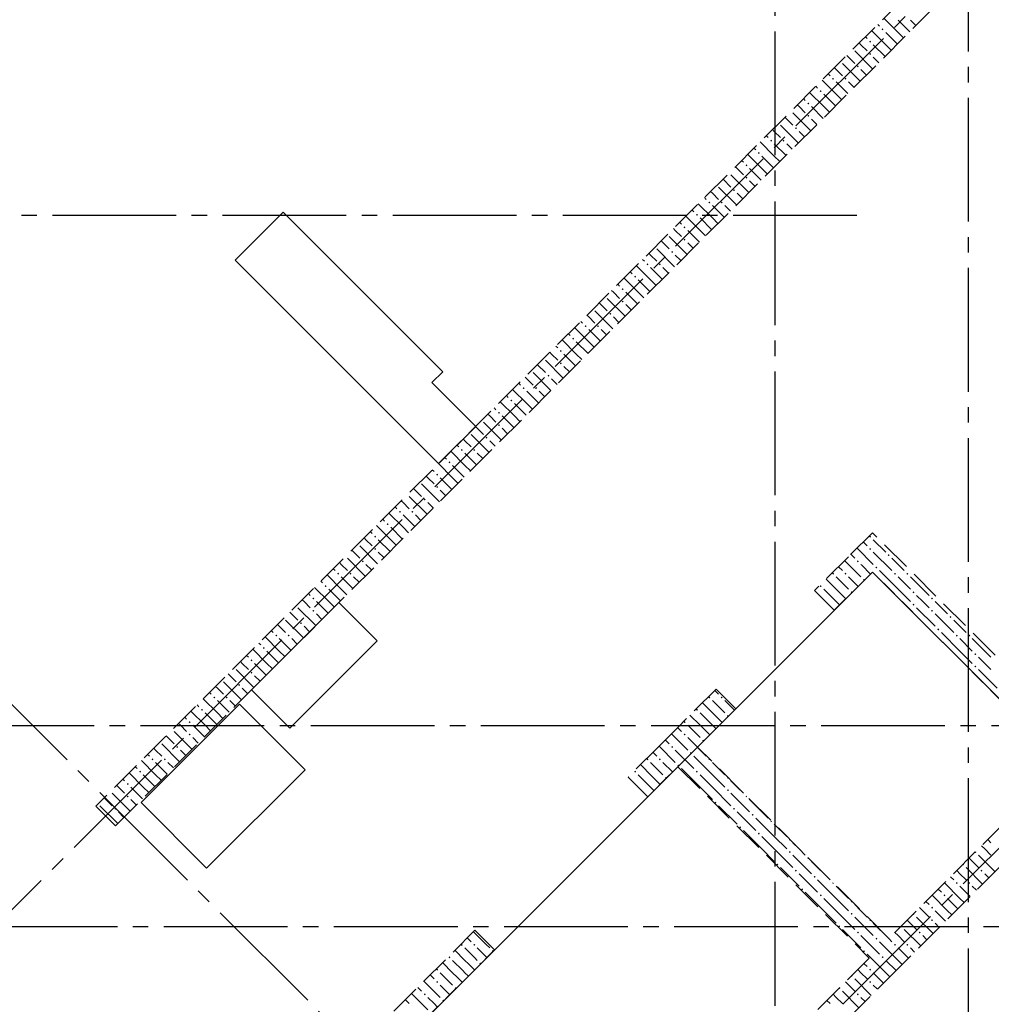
# Model space of a CAD drawing. Header units: millimetres. Extents: x 0 to 42908, y 0 to 59400.
# Tile 16 of 31: x 16943 to 23224, y 24029 to 30395. Entities that reach past the tile are written whole.
import ezdxf

# ---------------------------------------------------------------- set-up
doc = ezdxf.new("R2010")
doc.units = ezdxf.units.MM
doc.linetypes.add('______2', pattern=[270, 200, -70])
doc.linetypes.add('______5', pattern=[1100, 800, -100, 100, -100])
doc.layers.add('Standard', color=7, linetype='Continuous', lineweight=25)
doc.layers.add('Оси', color=40, linetype='______5', lineweight=18)
doc.layers.add('ЖБ Перекрытие верхний уровень', color=7, linetype='Continuous', lineweight=25, true_color=0xe0e0ff)
doc.layers.add('ЖБ Стена верхний уровень', color=7, linetype='Continuous', lineweight=25, true_color=0x006e00)

msp = doc.modelspace()

# ---------------------------------------------------------------- hatches: boundary and pattern name
at = {"layer": 'ЖБ Стена верхний уровень', "linetype": 'Continuous', "lineweight": 18, "transparency": 33554687}
for points in [[(22514.5, 30333.1), (22521, 30339.6), (22527.4, 30333.1), (22521, 30326.6)], [(22434.5, 30253.1), (22440.9, 30259.6), (22447.4, 30253.1), (22440.9, 30246.6)], [(22434.5, 30173.1), (22440.9, 30179.6), (22447.4, 30173.1), (22440.9, 30166.6)], [(22354.4, 30093.1), (22360.9, 30099.6), (22367.4, 30093.1), (22360.9, 30086.6)], [(22194.5, 30013.1), (22201, 30019.6), (22207.5, 30013.1), (22201, 30006.6)], [(22274.5, 30013.1), (22281, 30019.6), (22287.5, 30013.1), (22281, 30006.6)], [(22114.5, 29933.1), (22121, 29939.6), (22127.4, 29933.1), (22121, 29926.6)], [(22034.5, 29853.1), (22040.9, 29859.6), (22047.4, 29853.1), (22040.9, 29846.6)], [(22034.5, 29773.1), (22040.9, 29779.6), (22047.4, 29773.1), (22040.9, 29766.6)], [(21954.4, 29693.1), (21960.9, 29699.6), (21967.4, 29693.1), (21960.9, 29686.6)], [(21794.5, 29613.1), (21801, 29619.6), (21807.5, 29613.1), (21801, 29606.6)], [(21874.5, 29613.1), (21881, 29619.6), (21887.5, 29613.1), (21881, 29606.6)], [(21714.5, 29533.1), (21721, 29539.6), (21727.4, 29533.1), (21721, 29526.6)], [(21634.5, 29453.1), (21640.9, 29459.6), (21647.4, 29453.1), (21640.9, 29446.6)], [(21634.5, 29373.1), (21640.9, 29379.6), (21647.4, 29373.1), (21640.9, 29366.6)], [(21554.4, 29293.1), (21560.9, 29299.6), (21567.4, 29293.1), (21560.9, 29286.6)], [(21394.5, 29213.1), (21401, 29219.6), (21407.5, 29213.1), (21401, 29206.6)], [(21474.5, 29213.1), (21481, 29219.6), (21487.5, 29213.1), (21481, 29206.6)], [(21314.5, 29133.1), (21321, 29139.6), (21327.4, 29133.1), (21321, 29126.6)], [(21234.5, 29053.1), (21240.9, 29059.6), (21247.4, 29053.1), (21240.9, 29046.6)], [(21234.5, 28973.1), (21240.9, 28979.6), (21247.4, 28973.1), (21240.9, 28966.6)], [(21154.4, 28893.1), (21160.9, 28899.6), (21167.4, 28893.1), (21160.9, 28886.6)], [(20994.5, 28813.1), (21001, 28819.6), (21007.5, 28813.1), (21001, 28806.6)], [(21074.5, 28813.1), (21081, 28819.6), (21087.5, 28813.1), (21081, 28806.6)], [(20914.5, 28733.1), (20921, 28739.6), (20927.4, 28733.1), (20921, 28726.6)], [(20834.5, 28653.1), (20840.9, 28659.6), (20847.4, 28653.1), (20840.9, 28646.6)], [(20834.5, 28573.1), (20840.9, 28579.6), (20847.4, 28573.1), (20840.9, 28566.6)], [(20754.4, 28493.1), (20760.9, 28499.6), (20767.4, 28493.1), (20760.9, 28486.6)], [(20594.5, 28413.1), (20601, 28419.6), (20607.5, 28413.1), (20601, 28406.6)], [(20674.5, 28413.1), (20681, 28419.6), (20687.5, 28413.1), (20681, 28406.6)], [(20514.5, 28333.1), (20521, 28339.6), (20527.4, 28333.1), (20521, 28326.6)], [(20434.5, 28253.1), (20440.9, 28259.6), (20447.4, 28253.1), (20440.9, 28246.6)], [(20434.5, 28173.1), (20440.9, 28179.6), (20447.4, 28173.1), (20440.9, 28166.6)], [(20354.4, 28093.1), (20360.9, 28099.6), (20367.4, 28093.1), (20360.9, 28086.6)], [(20194.5, 28013.1), (20201, 28019.6), (20207.5, 28013.1), (20201, 28006.6)], [(20274.5, 28013.1), (20281, 28019.6), (20287.5, 28013.1), (20281, 28006.6)], [(20114.5, 27933.1), (20121, 27939.6), (20127.4, 27933.1), (20121, 27926.6)], [(20034.5, 27853.1), (20040.9, 27859.6), (20047.4, 27853.1), (20040.9, 27846.6)], [(20034.5, 27773.1), (20040.9, 27779.6), (20047.4, 27773.1), (20040.9, 27766.6)], [(19954.4, 27693.1), (19960.9, 27699.6), (19967.4, 27693.1), (19960.9, 27686.6)], [(19794.5, 27613.1), (19801, 27619.6), (19807.5, 27613.1), (19801, 27606.6)], [(19874.5, 27613.1), (19881, 27619.6), (19887.5, 27613.1), (19881, 27606.6)], [(19714.5, 27533.1), (19721, 27539.6), (19727.4, 27533.1), (19721, 27526.6)], [(19634.5, 27453.1), (19640.9, 27459.6), (19647.4, 27453.1), (19640.9, 27446.6)], [(19634.5, 27373.1), (19640.9, 27379.6), (19647.4, 27373.1), (19640.9, 27366.6)], [(19554.4, 27293.1), (19560.9, 27299.6), (19567.4, 27293.1), (19560.9, 27286.6)], [(19394.5, 27213.1), (19401, 27219.6), (19407.5, 27213.1), (19401, 27206.6)], [(19474.5, 27213.1), (19481, 27219.6), (19487.5, 27213.1), (19481, 27206.6)], [(19314.5, 27133.1), (19321, 27139.6), (19327.4, 27133.1), (19321, 27126.6)], [(19234.5, 27053.1), (19240.9, 27059.6), (19247.4, 27053.1), (19240.9, 27046.6)], [(22434.5, 27053.1), (22440.9, 27059.6), (22447.4, 27053.1), (22440.9, 27046.6)], [(19234.5, 26973.1), (19240.9, 26979.6), (19247.4, 26973.1), (19240.9, 26966.6)], [(22434.5, 26973.1), (22440.9, 26979.6), (22447.4, 26973.1), (22440.9, 26966.6)], [(22554.4, 26933.1), (22560.9, 26939.6), (22567.4, 26933.1), (22560.9, 26926.6)], [(19154.4, 26893.1), (19160.9, 26899.6), (19167.4, 26893.1), (19160.9, 26886.6)], [(22354.4, 26893.1), (22360.9, 26899.6), (22367.4, 26893.1), (22360.9, 26886.6)], [(18994.5, 26813.1), (19001, 26819.6), (19007.5, 26813.1), (19001, 26806.6)], [(19074.5, 26813.1), (19081, 26819.6), (19087.5, 26813.1), (19081, 26806.6)], [(22194.5, 26813.1), (22201, 26819.6), (22207.5, 26813.1), (22201, 26806.6)], [(22274.5, 26813.1), (22281, 26819.6), (22287.5, 26813.1), (22281, 26806.6)], [(22474.5, 26853.1), (22481, 26859.6), (22487.5, 26853.1), (22481, 26846.6)], [(22594.5, 26813.1), (22601, 26819.6), (22607.5, 26813.1), (22601, 26806.6)], [(22674.5, 26813.1), (22681, 26819.6), (22687.5, 26813.1), (22681, 26806.6)], [(18914.5, 26733.1), (18921, 26739.6), (18927.4, 26733.1), (18921, 26726.6)], [(22114.5, 26733.1), (22121, 26739.6), (22127.4, 26733.1), (22121, 26726.6)], [(22394.5, 26773.1), (22401, 26779.6), (22406.2, 26774.3), (22399.7, 26767.8)], [(22314.5, 26693.1), (22321, 26699.6), (22326.2, 26694.3), (22319.7, 26687.8)], [(22714.5, 26693.1), (22721, 26699.6), (22727.4, 26693.1), (22721, 26686.6)], [(18834.5, 26653.1), (18840.9, 26659.6), (18847.4, 26653.1), (18840.9, 26646.6)], [(22714.5, 26613.1), (22721, 26619.6), (22727.4, 26613.1), (22721, 26606.6)], [(22834.5, 26653.1), (22840.9, 26659.6), (22847.4, 26653.1), (22840.9, 26646.6)], [(18834.5, 26573.1), (18840.9, 26579.6), (18847.4, 26573.1), (18840.9, 26566.6)], [(22834.5, 26573.1), (22840.9, 26579.6), (22847.4, 26573.1), (22840.9, 26566.6)], [(18754.4, 26493.1), (18760.9, 26499.6), (18767.4, 26493.1), (18760.9, 26486.6)], [(22954.4, 26533.1), (22960.9, 26539.6), (22967.4, 26533.1), (22960.9, 26526.6)], [(22874.5, 26453.1), (22881, 26459.6), (22887.5, 26453.1), (22881, 26446.6)], [(18594.5, 26413.1), (18601, 26419.6), (18607.5, 26413.1), (18601, 26406.6)], [(18674.5, 26413.1), (18681, 26419.6), (18687.5, 26413.1), (18681, 26406.6)], [(22994.5, 26413.1), (23001, 26419.6), (23007.5, 26413.1), (23001, 26406.6)], [(23074.5, 26413.1), (23081, 26419.6), (23087.5, 26413.1), (23081, 26406.6)], [(18514.5, 26333.1), (18521, 26339.6), (18527.4, 26333.1), (18521, 26326.6)], [(23114.5, 26293.1), (23121, 26299.6), (23127.4, 26293.1), (23121, 26286.6)], [(18434.5, 26253.1), (18440.9, 26259.6), (18447.4, 26253.1), (18440.9, 26246.6)], [(18434.5, 26173.1), (18440.9, 26179.6), (18447.4, 26173.1), (18440.9, 26166.6)], [(23114.5, 26213.1), (23121, 26219.6), (23127.4, 26213.1), (23121, 26206.6)], [(18354.4, 26093.1), (18360.9, 26099.6), (18367.4, 26093.1), (18360.9, 26086.6)], [(18194.5, 26013.1), (18201, 26019.6), (18207.5, 26013.1), (18201, 26006.6)], [(18274.5, 26013.1), (18281, 26019.6), (18287.5, 26013.1), (18281, 26006.6)], [(21394.5, 26013.1), (21401, 26019.6), (21407.5, 26013.1), (21401, 26006.6)], [(21474.5, 26013.1), (21481, 26019.6), (21487.5, 26013.1), (21481, 26006.6)], [(18114.5, 25933.1), (18121, 25939.6), (18127.5, 25933.1), (18121, 25926.6)], [(21314.5, 25933.1), (21321, 25939.6), (21327.4, 25933.1), (21321, 25926.6)], [(18034.5, 25853.1), (18040.9, 25859.6), (18047.4, 25853.1), (18040.9, 25846.6)], [(21234.5, 25853.1), (21240.9, 25859.6), (21247.4, 25853.1), (21240.9, 25846.6)], [(21514.5, 25893.1), (21521, 25899.6), (21526.2, 25894.3), (21519.7, 25887.9)], [(18034.5, 25773.1), (18040.9, 25779.6), (18047.4, 25773.1), (18040.9, 25766.6)], [(21234.5, 25773.1), (21239, 25777.7), (21245.5, 25771.2), (21240.9, 25766.6)], [(21239, 25777.7), (21240.9, 25779.6), (21247.4, 25773.1), (21245.5, 25771.2)], [(21354.4, 25733.1), (21360.9, 25739.6), (21366.2, 25734.4), (21359.7, 25727.9)], [(17954.4, 25693.1), (17960.9, 25699.6), (17967.4, 25693.1), (17960.9, 25686.6)], [(21154.4, 25693.1), (21160.9, 25699.6), (21167.4, 25693.1), (21160.9, 25686.6)], [(21274.5, 25653.1), (21281, 25659.6), (21287.5, 25653.1), (21281, 25646.6)], [(17794.5, 25613.1), (17801, 25619.6), (17807.5, 25613.1), (17801, 25606.6)], [(17874.5, 25613.1), (17881, 25619.6), (17887.5, 25613.1), (17881, 25606.6)], [(21074.5, 25613.1), (21081, 25619.6), (21087.5, 25613.1), (21081, 25606.6)], [(21394.5, 25613.1), (21399, 25617.7), (21405.5, 25611.2), (21401, 25606.6)], [(17714.5, 25533.1), (17721, 25539.6), (17727.5, 25533.1), (17721, 25526.6)], [(20914.5, 25533.1), (20921, 25539.6), (20927.4, 25533.1), (20921, 25526.6)], [(21194.5, 25573.1), (21201, 25579.6), (21207.5, 25573.1), (21201, 25566.6)], [(21314.5, 25533.1), (21321, 25539.6), (21327.4, 25533.1), (21321, 25526.6)], [(21114.5, 25493.1), (21121, 25499.6), (21126.2, 25494.3), (21119.7, 25487.8)], [(21514.5, 25493.1), (21519, 25497.7), (21525.5, 25491.2), (21521, 25486.6)], [(17634.5, 25453.1), (17640.9, 25459.6), (17647.4, 25453.1), (17640.9, 25446.6)], [(21514.5, 25413.1), (21521, 25419.6), (21527.4, 25413.1), (21521, 25406.6)], [(17634.5, 25373.1), (17640.9, 25379.6), (17647.4, 25373.1), (17640.9, 25366.6)], [(21434.5, 25333.1), (21440.9, 25339.6), (21447.4, 25333.1), (21440.9, 25326.6)], [(21634.5, 25373.1), (21639, 25377.7), (21645.5, 25371.2), (21640.9, 25366.6)], [(17554.4, 25293.1), (17560.9, 25299.6), (17567.4, 25293.1), (17560.9, 25286.6)], [(21554.4, 25293.1), (21560.9, 25299.6), (21567.4, 25293.1), (21560.9, 25286.6)], [(21674.5, 25253.1), (21681, 25259.6), (21687.5, 25253.1), (21681, 25246.6)], [(21794.5, 25213.1), (21799, 25217.7), (21805.5, 25211.2), (21801, 25206.6)], [(21594.5, 25173.1), (21601, 25179.6), (21607.5, 25173.1), (21601, 25166.6)], [(21714.5, 25133.1), (21721, 25139.6), (21727.4, 25133.1), (21721, 25126.6)], [(21914.5, 25093.1), (21919, 25097.7), (21925.5, 25091.2), (21921, 25086.6)], [(21914.5, 25013.1), (21921, 25019.6), (21927.4, 25013.1), (21921, 25006.6)], [(22034.5, 24973.1), (22039, 24977.7), (22045.5, 24971.2), (22040.9, 24966.6)], [(23123.7, 25016.9), (23127.4, 25013.1), (23121, 25006.6), (23117.2, 25010.4)], [(21834.5, 24933.1), (21840.9, 24939.6), (21847.4, 24933.1), (21840.9, 24926.6)], [(21954.4, 24893.1), (21960.9, 24899.6), (21967.4, 24893.1), (21960.9, 24886.6)], [(23043.7, 24936.9), (23047.4, 24933.1), (23040.9, 24926.6), (23037.2, 24930.4)], [(23154.4, 24893.1), (23160.9, 24899.6), (23167.4, 24893.1), (23160.9, 24886.6)], [(22074.5, 24853.1), (22081, 24859.6), (22087.5, 24853.1), (22081, 24846.6)], [(21994.5, 24773.1), (22001, 24779.6), (22007.5, 24773.1), (22001, 24766.6)], [(22194.5, 24813.1), (22199, 24817.7), (22205.5, 24811.2), (22201, 24806.6)], [(22994.5, 24813.1), (23001, 24819.6), (23007.5, 24813.1), (23001, 24806.6)], [(23074.5, 24813.1), (23081, 24819.6), (23087.5, 24813.1), (23081, 24806.6)], [(22114.5, 24733.1), (22121, 24739.6), (22127.4, 24733.1), (22121, 24726.6)], [(22914.5, 24733.1), (22921, 24739.6), (22927.4, 24733.1), (22921, 24726.6)], [(22314.5, 24693.1), (22319, 24697.7), (22325.5, 24691.2), (22321, 24686.6)], [(22834.5, 24653.1), (22840.9, 24659.6), (22847.4, 24653.1), (22840.9, 24646.6)], [(22314.5, 24613.1), (22321, 24619.6), (22327.4, 24613.1), (22321, 24606.6)], [(22434.5, 24573.1), (22439, 24577.7), (22445.5, 24571.2), (22440.9, 24566.6)], [(22723.7, 24616.9), (22727.4, 24613.1), (22721, 24606.6), (22717.2, 24610.4)], [(22834.5, 24573.1), (22840.9, 24579.6), (22847.4, 24573.1), (22840.9, 24566.6)], [(22234.5, 24533.1), (22240.9, 24539.6), (22247.4, 24533.1), (22240.9, 24526.6)], [(22643.7, 24536.9), (22647.4, 24533.1), (22640.9, 24526.6), (22637.2, 24530.4)], [(22354.4, 24493.1), (22360.9, 24499.6), (22367.4, 24493.1), (22360.9, 24486.6)], [(22474.5, 24453.1), (22481, 24459.6), (22487.5, 24453.1), (22481, 24446.6)], [(22754.4, 24493.1), (22760.9, 24499.6), (22767.4, 24493.1), (22760.9, 24486.6)], [(19794.5, 24413.1), (19801, 24419.6), (19807.5, 24413.1), (19801, 24406.6)], [(19874.5, 24413.1), (19881, 24419.6), (19887.5, 24413.1), (19881, 24406.6)], [(22594.5, 24413.1), (22601, 24419.6), (22607.5, 24413.1), (22601, 24406.6)], [(22674.5, 24413.1), (22681, 24419.6), (22687.5, 24413.1), (22681, 24406.6)], [(19714.5, 24333.1), (19721, 24339.6), (19727.4, 24333.1), (19721, 24326.6)], [(19994.5, 24373.1), (20001, 24379.6), (20006.2, 24374.3), (19999.7, 24367.8)], [(22394.5, 24373.1), (22401, 24379.6), (22407.5, 24373.1), (22401, 24366.6)], [(22514.5, 24333.1), (22521, 24339.6), (22527.4, 24333.1), (22521, 24326.6)], [(19634.5, 24253.1), (19640.9, 24259.6), (19647.4, 24253.1), (19640.9, 24246.6)], [(19914.5, 24293.1), (19921, 24299.6), (19926.2, 24294.3), (19919.7, 24287.8)], [(22434.5, 24253.1), (22440.9, 24259.6), (22447.4, 24253.1), (22440.9, 24246.6)], [(22323.7, 24216.9), (22327.4, 24213.1), (22321, 24206.6), (22317.2, 24210.4)], [(19634.5, 24173.1), (19640.9, 24179.6), (19647.4, 24173.1), (19640.9, 24166.6)], [(19754.4, 24133.1), (19760.9, 24139.6), (19766.2, 24134.3), (19759.7, 24127.8)], [(22243.7, 24136.9), (22247.4, 24133.1), (22240.9, 24126.6), (22237.2, 24130.4)], [(22434.5, 24173.1), (22440.9, 24179.6), (22447.4, 24173.1), (22440.9, 24166.6)], [(19554.4, 24093.1), (19560.9, 24099.6), (19567.4, 24093.1), (19560.9, 24086.6)], [(22354.4, 24093.1), (22360.9, 24099.6), (22367.4, 24093.1), (22360.9, 24086.6)], [(19674.5, 24053.1), (19681, 24059.6), (19686.2, 24054.3), (19679.7, 24047.9)]]:
    msp.add_hatch(color=7, dxfattribs=at).paths.add_polyline_path(points, flags=16)
h = msp.add_hatch(color=7, dxfattribs=at)
h.paths.add_polyline_path([(21003.8, 25616.8), (20997.7, 25609.9), (21001, 25606.6), (21007.5, 25613.1)])
h.paths.add_polyline_path([(20994.5, 25613.1), (21001, 25619.6), (21003.8, 25616.8), (20997.7, 25609.9)], flags=16)

# ---------------------------------------------------------------- linework, layer by layer
at = {"layer": 'Standard', "color": 7, "linetype": 'Continuous', "lineweight": 25, "transparency": 33554687}
for p, q in [((18645.9, 29151.7), (18334.7, 28840.6)), ((19678.3, 28119.3), (18645.9, 29151.7)), ((18334.7, 28840.6), (19650, 27525.3)), ((19607.5, 28048.6), (19678.3, 28119.3)), ((19890.4, 27765.8), (19607.5, 28048.6)), ((19650, 27525.3), (19890.4, 27765.8)), ((22455.7, 26823.8), (19316.1, 23684.3)), ((23820.4, 25459.1), (22455.7, 26823.8)), ((19006.5, 26627.3), (18440.8, 26061.6)), ((19254, 26379.8), (19006.5, 26627.3)), ((18688.3, 25814.1), (19254, 26379.8)), ((18440.8, 26061.6), (18688.3, 25814.1)), ((18363.3, 25969.5), (17726.9, 25333.1)), ((18787.6, 25545.2), (18363.3, 25969.5)), ((18151.2, 24908.8), (18787.6, 25545.2)), ((17726.9, 25333.1), (18151.2, 24908.8))]:
    msp.add_line(p, q, dxfattribs=at)
at = {"layer": 'ЖБ Перекрытие верхний уровень', "color": 7, "linetype": 'Continuous', "lineweight": 18, "transparency": 33554687}
for p, q in [((18645.9, 29151.7), (18334.8, 28840.5)), ((19678.3, 28119.3), (18645.9, 29151.7)), ((18334.8, 28840.5), (19367.1, 27808.2)), ((19607.5, 28048.6), (19678.3, 28119.3)), ((19890.4, 27765.7), (19607.5, 28048.6)), ((19367.1, 27808.2), (19650, 27525.3)), ((19650, 27525.3), (19890.4, 27765.7)), ((22455.7, 26823.8), (19316.1, 23684.2)), ((23693.1, 25586.4), (22455.7, 26823.8)), ((19006.5, 26627.3), (18440.8, 26061.6)), ((19254, 26379.8), (19006.5, 26627.3)), ((18688.3, 25814.1), (19254, 26379.8)), ((18440.8, 26061.6), (18688.3, 25814.1)), ((18363.3, 25969.4), (17726.9, 25333)), ((18787.6, 25545.2), (18363.3, 25969.4)), ((18151.2, 24908.8), (18787.6, 25545.2)), ((17726.9, 25333), (18151.2, 24908.8))]:
    msp.add_line(p, q, dxfattribs=at)
at = {"layer": 'ЖБ Стена верхний уровень', "color": 251, "linetype": '______2', "lineweight": 13, "true_color": 0x656565, "transparency": 33554687}
for p, q in [((23615.3, 31490.7), (17435.2, 25310.6)), ((17562.5, 25183.3), (23742.6, 31363.4)), ((22455.7, 27078.4), (22300.1, 26922.8)), ((23820.4, 25713.6), (22455.7, 27078.4)), ((22300.1, 26922.8), (22080.9, 26703.6)), ((22208.2, 26576.3), (22455.7, 26823.8)), ((22455.7, 26823.8), (23693.1, 25586.4)), ((22208.2, 26576.3), (22080.9, 26703.6)), ((21444.5, 26067.2), (21197, 25819.7)), ((21444.5, 26067.2), (21571.8, 25939.9)), ((21324.3, 25692.4), (21571.8, 25939.9)), ((21197, 25819.7), (21069.8, 25692.4)), ((21069.8, 25692.4), (20875.3, 25498)), ((22561.7, 24455), (21324.3, 25692.4)), ((21002.6, 25370.7), (21197, 25565.1)), ((21197, 25565.1), (22434.5, 24327.7)), ((23693.1, 25586.4), (22561.7, 24455)), ((21002.6, 25370.7), (20875.3, 25498)), ((22561.7, 24200.4), (23820.4, 25459.1)), ((17435.2, 25310.6), (17562.5, 25183.3)), ((19885.4, 24508), (19188.9, 23811.5)), ((19885.4, 24508), (20012.6, 24380.7)), ((19316.1, 23684.2), (20012.6, 24380.7)), ((22434.5, 24327.7), (20553.6, 22446.8)), ((21918.3, 23557), (22561.7, 24200.4))]:
    msp.add_line(p, q, dxfattribs=at)
at = {"layer": 'ЖБ Стена верхний уровень', "color": 9, "linetype": 'Continuous', "lineweight": 18, "true_color": 0xc7c7c7, "transparency": 33554687}
for p, q in [((22621, 30313.1), (22529.4, 30404.7)), ((22621, 30393.1), (22696.6, 30317.4)), ((22701, 30393.1), (22736.6, 30357.4)), ((22540.9, 30233.1), (22449.4, 30324.7)), ((22489.4, 30364.7), (22501, 30353.1)), ((22540.9, 30313.1), (22616.6, 30237.4)), ((22621, 30313.1), (22656.6, 30277.4)), ((22381, 30233.1), (22369.4, 30244.7)), ((22409.4, 30284.7), (22421, 30273.1)), ((22340.9, 30193.1), (22456.6, 30077.4)), ((22421, 30193.1), (22381, 30233.1)), ((22460.9, 30233.1), (22536.6, 30157.4)), ((22540.9, 30233.1), (22576.6, 30197.4)), ((22289.4, 30164.7), (22340.9, 30113.1)), ((22460.9, 30153.1), (22496.6, 30117.4)), ((22221, 30073.1), (22209.4, 30084.7)), ((22260.9, 30033.1), (22221, 30073.1)), ((22260.9, 30113.1), (22376.6, 29997.4)), ((22381, 30073.1), (22416.6, 30037.4)), ((22221, 29913.1), (22129.4, 30004.7)), ((22169.4, 30044.7), (22181, 30033.1)), ((22221, 29993.1), (22296.6, 29917.4)), ((22301, 29993.1), (22336.6, 29957.4)), ((22140.9, 29833.1), (22049.4, 29924.7)), ((22089.4, 29964.7), (22101, 29953.1)), ((22009.4, 29884.7), (22021, 29873.1)), ((22140.9, 29913.1), (22216.6, 29837.4)), ((22221, 29913.1), (22256.6, 29877.4)), ((21981, 29833.1), (21969.4, 29844.7)), ((22021, 29793.1), (21981, 29833.1)), ((22060.9, 29833.1), (22136.6, 29757.4)), ((22140.9, 29833.1), (22176.6, 29797.4)), ((21889.4, 29764.7), (21940.9, 29713.1)), ((21940.9, 29793.1), (22056.6, 29677.4)), ((22060.9, 29753.1), (22096.6, 29717.4)), ((21821, 29673.1), (21809.4, 29684.7)), ((21860.9, 29633.1), (21821, 29673.1)), ((21860.9, 29713.1), (21976.6, 29597.4)), ((21981, 29673.1), (22016.6, 29637.4)), ((21821, 29513.1), (21729.4, 29604.7)), ((21769.4, 29644.7), (21781, 29633.1)), ((21689.4, 29564.7), (21701, 29553.1)), ((21821, 29593.1), (21896.6, 29517.4)), ((21901, 29593.1), (21936.6, 29557.4)), ((21609.4, 29484.7), (21621, 29473.1)), ((21740.9, 29433.1), (21649.4, 29524.7)), ((21740.9, 29513.1), (21816.6, 29437.4)), ((21821, 29513.1), (21856.6, 29477.4)), ((21581, 29433.1), (21569.4, 29444.7)), ((21621, 29393.1), (21581, 29433.1)), ((21660.9, 29433.1), (21736.6, 29357.4)), ((21740.9, 29433.1), (21776.6, 29397.4)), ((21489.4, 29364.7), (21540.9, 29313.1)), ((21540.9, 29393.1), (21656.6, 29277.4)), ((21660.9, 29353.1), (21696.6, 29317.4)), ((21460.9, 29313.1), (21576.6, 29197.4)), ((21369.4, 29244.7), (21381, 29233.1)), ((21421, 29273.1), (21409.4, 29284.7)), ((21460.9, 29233.1), (21421, 29273.1)), ((21581, 29273.1), (21616.6, 29237.4)), ((21289.4, 29164.7), (21301, 29153.1)), ((21421, 29113.1), (21329.4, 29204.7)), ((21421, 29193.1), (21496.6, 29117.4)), ((21501, 29193.1), (21536.6, 29157.4)), ((21340.9, 29033.1), (21249.4, 29124.7)), ((21340.9, 29113.1), (21416.6, 29037.4)), ((21421, 29113.1), (21456.6, 29077.4)), ((21181, 29033.1), (21169.4, 29044.7)), ((21221, 28993.1), (21181, 29033.1)), ((21209.4, 29084.7), (21221, 29073.1)), ((21260.9, 29033.1), (21336.6, 28957.4)), ((21340.9, 29033.1), (21376.6, 28997.4)), ((21140.9, 28993.1), (21256.6, 28877.4)), ((21060.9, 28913.1), (21176.6, 28797.4)), ((21089.4, 28964.7), (21140.9, 28913.1)), ((21260.9, 28953.1), (21296.6, 28917.4)), ((20969.4, 28844.7), (20981, 28833.1)), ((21021, 28873.1), (21009.4, 28884.7)), ((21060.9, 28833.1), (21021, 28873.1)), ((21181, 28873.1), (21216.6, 28837.4)), ((21021, 28713.1), (20929.4, 28804.7)), ((21021, 28793.1), (21096.6, 28717.4)), ((21101, 28793.1), (21136.6, 28757.4)), ((20940.9, 28633.1), (20849.4, 28724.7)), ((20889.4, 28764.7), (20901, 28753.1)), ((20940.9, 28713.1), (21016.6, 28637.4)), ((21021, 28713.1), (21056.6, 28677.4)), ((20809.4, 28684.7), (20821, 28673.1)), ((20740.9, 28593.1), (20856.6, 28477.4)), ((20781, 28633.1), (20769.4, 28644.7)), ((20821, 28593.1), (20781, 28633.1)), ((20860.9, 28633.1), (20936.6, 28557.4)), ((20940.9, 28633.1), (20976.6, 28597.4)), ((20689.4, 28564.7), (20740.9, 28513.1)), ((20860.9, 28553.1), (20896.6, 28517.4)), ((20621, 28473.1), (20609.4, 28484.7)), ((20660.9, 28433.1), (20621, 28473.1)), ((20660.9, 28513.1), (20776.6, 28397.4)), ((20781, 28473.1), (20816.6, 28437.4)), ((20621, 28313.1), (20529.4, 28404.7)), ((20569.4, 28444.7), (20581, 28433.1)), ((20489.4, 28364.7), (20501, 28353.1)), ((20621, 28393.1), (20696.6, 28317.4)), ((20701, 28393.1), (20736.6, 28357.4)), ((20409.4, 28284.7), (20421, 28273.1)), ((20540.9, 28233.1), (20449.4, 28324.7)), ((20540.9, 28313.1), (20616.6, 28237.4)), ((20621, 28313.1), (20656.6, 28277.4)), ((20381, 28233.1), (20369.4, 28244.7)), ((20421, 28193.1), (20381, 28233.1)), ((20460.9, 28233.1), (20536.6, 28157.4)), ((20540.9, 28233.1), (20576.6, 28197.4)), ((20289.4, 28164.7), (20340.9, 28113.1)), ((20340.9, 28193.1), (20456.6, 28077.4)), ((20460.9, 28153.1), (20496.6, 28117.4)), ((20221, 28073.1), (20209.4, 28084.7)), ((20260.9, 28113.1), (20376.6, 27997.4)), ((20169.4, 28044.7), (20181, 28033.1)), ((20260.9, 28033.1), (20221, 28073.1)), ((20381, 28073.1), (20416.6, 28037.4)), ((20089.4, 27964.7), (20101, 27953.1)), ((20221, 27913.1), (20129.4, 28004.7)), ((20221, 27993.1), (20296.6, 27917.4)), ((20301, 27993.1), (20336.6, 27957.4)), ((20140.9, 27833.1), (20049.4, 27924.7)), ((20140.9, 27913.1), (20216.6, 27837.4)), ((20221, 27913.1), (20256.6, 27877.4)), ((19981, 27833.1), (19969.4, 27844.7)), ((20021, 27793.1), (19981, 27833.1)), ((20009.4, 27884.7), (20021, 27873.1)), ((20060.9, 27833.1), (20136.6, 27757.4)), ((20140.9, 27833.1), (20176.6, 27797.4)), ((19889.4, 27764.7), (19940.9, 27713.1)), ((19940.9, 27793.1), (20056.6, 27677.4)), ((19860.9, 27713.1), (19976.6, 27597.4)), ((20060.9, 27753.1), (20096.6, 27717.4)), ((19769.4, 27644.7), (19781, 27633.1)), ((19821, 27673.1), (19809.4, 27684.7)), ((19860.9, 27633.1), (19821, 27673.1)), ((19981, 27673.1), (20016.6, 27637.4)), ((19821, 27513.1), (19729.4, 27604.7)), ((19821, 27593.1), (19896.6, 27517.4)), ((19901, 27593.1), (19936.6, 27557.4)), ((19740.9, 27433.1), (19649.4, 27524.7)), ((19689.4, 27564.7), (19701, 27553.1)), ((19740.9, 27513.1), (19816.6, 27437.4)), ((19821, 27513.1), (19856.6, 27477.4)), ((19581, 27433.1), (19569.4, 27444.7)), ((19609.4, 27484.7), (19621, 27473.1)), ((19540.9, 27393.1), (19656.6, 27277.4)), ((19621, 27393.1), (19581, 27433.1)), ((19660.9, 27433.1), (19736.6, 27357.4)), ((19740.9, 27433.1), (19776.6, 27397.4)), ((19460.9, 27313.1), (19576.6, 27197.4)), ((19489.4, 27364.7), (19540.9, 27313.1)), ((19660.9, 27353.1), (19696.6, 27317.4)), ((19421, 27273.1), (19409.4, 27284.7)), ((19460.9, 27233.1), (19421, 27273.1)), ((19581, 27273.1), (19616.6, 27237.4)), ((19421, 27113.1), (19329.4, 27204.7)), ((19369.4, 27244.7), (19381, 27233.1)), ((19421, 27193.1), (19496.6, 27117.4)), ((19501, 27193.1), (19536.6, 27157.4)), ((19340.9, 27033.1), (19249.4, 27124.7)), ((19289.4, 27164.7), (19301, 27153.1)), ((19209.4, 27084.7), (19221, 27073.1)), ((19340.9, 27113.1), (19416.6, 27037.4)), ((19421, 27113.1), (19456.6, 27077.4)), ((19181, 27033.1), (19169.4, 27044.7)), ((19221, 26993.1), (19181, 27033.1)), ((19260.9, 27033.1), (19336.6, 26957.4)), ((19340.9, 27033.1), (19376.6, 26997.4)), ((22421, 26993.1), (22395.7, 27018.4)), ((22460.9, 27033.1), (22540.9, 26953.1)), ((19089.4, 26964.7), (19140.9, 26913.1)), ((19140.9, 26993.1), (19256.6, 26877.4)), ((19260.9, 26953.1), (19296.6, 26917.4)), ((22315.7, 26938.4), (22340.9, 26913.1)), ((22355.7, 26978.4), (22460.9, 26873.1)), ((22460.9, 26953.1), (22581, 26833.1)), ((19021, 26873.1), (19009.4, 26884.7)), ((19060.9, 26833.1), (19021, 26873.1)), ((19060.9, 26913.1), (19176.6, 26797.4)), ((19181, 26873.1), (19216.6, 26837.4)), ((22275.7, 26898.4), (22381, 26793.1)), ((22381, 26873.1), (22385.8, 26868.3)), ((22385.8, 26868.3), (22443, 26811.1)), ((22621, 26873.1), (22581, 26913.1)), ((22660.9, 26833.1), (22621, 26873.1)), ((19021, 26713.1), (18929.4, 26804.7)), ((18969.4, 26844.7), (18981, 26833.1)), ((22260.9, 26833.1), (22235.7, 26858.4)), ((22621, 26713.1), (22501, 26833.1)), ((18889.4, 26764.7), (18901, 26753.1)), ((19021, 26793.1), (19096.6, 26717.4)), ((19101, 26793.1), (19136.6, 26757.4)), ((22221, 26713.1), (22155.7, 26778.4)), ((22221, 26793.1), (22301, 26713.1)), ((22301, 26793.1), (22363, 26731.1)), ((22621, 26793.1), (22701, 26713.1)), ((22701, 26793.1), (22821, 26673.1)), ((18809.4, 26684.7), (18821, 26673.1)), ((18940.9, 26633.1), (18849.4, 26724.7)), ((18940.9, 26713.1), (19016.6, 26637.4)), ((19021, 26713.1), (19056.6, 26677.4)), ((22140.9, 26713.1), (22221, 26633.1)), ((22221, 26713.1), (22283, 26651.1)), ((22621, 26713.1), (22701, 26633.1)), ((18781, 26633.1), (18769.4, 26644.7)), ((18821, 26593.1), (18781, 26633.1)), ((18860.9, 26633.1), (18936.6, 26557.4)), ((18940.9, 26633.1), (18976.6, 26597.4)), ((22221, 26633.1), (22243, 26611.1)), ((22781, 26633.1), (22740.9, 26673.1)), ((22821, 26593.1), (22781, 26633.1)), ((22860.9, 26633.1), (22940.9, 26553.1)), ((18689.4, 26564.7), (18740.9, 26513.1)), ((18740.9, 26593.1), (18856.6, 26477.4)), ((18860.9, 26553.1), (18896.6, 26517.4)), ((22740.9, 26593.1), (22860.9, 26473.1)), ((22860.9, 26553.1), (22981, 26433.1)), ((18621, 26473.1), (18609.4, 26484.7)), ((18660.9, 26513.1), (18776.6, 26397.4)), ((23021, 26473.1), (22981, 26513.1)), ((18569.4, 26444.7), (18581, 26433.1)), ((18660.9, 26433.1), (18621, 26473.1)), ((18781, 26473.1), (18816.6, 26437.4)), ((23021, 26313.1), (22901, 26433.1)), ((23060.9, 26433.1), (23021, 26473.1)), ((18489.4, 26364.7), (18501, 26353.1)), ((18621, 26313.1), (18529.4, 26404.7)), ((18621, 26393.1), (18696.6, 26317.4)), ((18701, 26393.1), (18736.6, 26357.4)), ((23021, 26393.1), (23101, 26313.1)), ((23101, 26393.1), (23221, 26273.1)), ((18540.9, 26233.1), (18449.4, 26324.7)), ((18540.9, 26313.1), (18616.6, 26237.4)), ((18621, 26313.1), (18656.6, 26277.4)), ((23021, 26313.1), (23101, 26233.1)), ((18381, 26233.1), (18369.4, 26244.7)), ((18421, 26193.1), (18381, 26233.1)), ((18409.4, 26284.7), (18421, 26273.1)), ((18460.9, 26233.1), (18536.6, 26157.4)), ((18540.9, 26233.1), (18576.6, 26197.4)), ((23181, 26233.1), (23140.9, 26273.1)), ((23221, 26193.1), (23181, 26233.1)), ((18340.9, 26193.1), (18456.6, 26077.4)), ((23140.9, 26193.1), (23260.9, 26073.1)), ((18260.9, 26113.1), (18376.6, 25997.4)), ((18289.4, 26164.7), (18340.9, 26113.1)), ((18460.9, 26153.1), (18496.6, 26117.4)), ((18169.4, 26044.7), (18181, 26033.1)), ((18221, 26073.1), (18209.4, 26084.7)), ((18260.9, 26033.1), (18221, 26073.1)), ((18381, 26073.1), (18416.6, 26037.4)), ((21460.9, 26033.1), (21435.7, 26058.4)), ((18221, 25913.1), (18129.4, 26004.7)), ((18221, 25993.1), (18296.6, 25917.4)), ((18301, 25993.1), (18336.6, 25957.4)), ((21421, 25913.1), (21355.7, 25978.4)), ((21421, 25993.1), (21501, 25913.1)), ((18140.9, 25833.1), (18049.4, 25924.7)), ((18089.4, 25964.7), (18101, 25953.1)), ((18140.9, 25913.1), (18216.6, 25837.4)), ((18221, 25913.1), (18256.6, 25877.4)), ((21340.9, 25913.1), (21421, 25833.1)), ((18009.4, 25884.7), (18021, 25873.1)), ((21340.9, 25833.1), (21275.7, 25898.4)), ((17940.9, 25793.1), (18056.6, 25677.4)), ((17981, 25833.1), (17969.4, 25844.7)), ((18021, 25793.1), (17981, 25833.1)), ((18060.9, 25833.1), (18136.6, 25757.4)), ((18140.9, 25833.1), (18176.6, 25797.4)), ((21221, 25793.1), (21195.7, 25818.4)), ((21260.9, 25833.1), (21340.9, 25753.1)), ((17889.4, 25764.7), (17940.9, 25713.1)), ((18060.9, 25753.1), (18096.6, 25717.4)), ((21115.7, 25738.4), (21140.9, 25713.1)), ((21155.7, 25778.4), (21260.9, 25673.1)), ((21260.9, 25753.1), (21381, 25633.1)), ((17821, 25673.1), (17809.4, 25684.7)), ((17860.9, 25633.1), (17821, 25673.1)), ((17860.9, 25713.1), (17976.6, 25597.4)), ((17981, 25673.1), (18016.6, 25637.4)), ((21075.7, 25698.4), (21181, 25593.1)), ((21181, 25673.1), (21301, 25553.1)), ((17821, 25513.1), (17729.4, 25604.7)), ((17769.4, 25644.7), (17781, 25633.1)), ((21421, 25513.1), (21301, 25633.1)), ((17689.4, 25564.7), (17701, 25553.1)), ((17821, 25593.1), (17896.6, 25517.4)), ((17901, 25593.1), (17936.6, 25557.4)), ((21021, 25593.1), (21101, 25513.1)), ((21101, 25593.1), (21163, 25531.1)), ((21340.9, 25433.1), (21221, 25553.1)), ((21421, 25593.1), (21501, 25513.1)), ((17609.4, 25484.7), (17621, 25473.1)), ((17740.9, 25433.1), (17649.4, 25524.7)), ((17740.9, 25513.1), (17816.7, 25437.4)), ((17821, 25513.1), (17856.6, 25477.4)), ((20940.9, 25513.1), (21021, 25433.1)), ((21021, 25513.1), (21083, 25451.1)), ((21340.9, 25513.1), (21421, 25433.1)), ((21421, 25513.1), (21501, 25433.1)), ((21581, 25433.1), (21540.9, 25473.1)), ((17581, 25433.1), (17569.4, 25444.7)), ((17621, 25393.1), (17581, 25433.1)), ((17660.9, 25433.1), (17736.6, 25357.4)), ((17740.9, 25433.1), (17776.6, 25397.4)), ((20940.9, 25433.1), (21003, 25371.1)), ((21021, 25433.1), (21043, 25411.1)), ((21340.9, 25433.1), (21421, 25353.1)), ((21421, 25433.1), (21540.9, 25313.1)), ((21621, 25393.1), (21581, 25433.1)), ((17489.4, 25364.7), (17540.9, 25313.1)), ((17540.9, 25393.1), (17656.6, 25277.4)), ((17660.9, 25353.1), (17696.6, 25317.4)), ((21540.9, 25393.1), (21660.9, 25273.1)), ((21660.9, 25353.1), (21781, 25233.1)), ((17460.9, 25313.1), (17576.6, 25197.4)), ((21460.9, 25313.1), (21581, 25193.1)), ((17581, 25273.1), (17616.6, 25237.4)), ((21581, 25273.1), (21701, 25153.1)), ((21821, 25113.1), (21701, 25233.1)), ((21740.9, 25033.1), (21621, 25153.1)), ((21821, 25193.1), (21901, 25113.1)), ((21740.9, 25113.1), (21821, 25033.1)), ((21821, 25113.1), (21901, 25033.1)), ((23200.4, 25093.7), (23221, 25073.1)), ((21740.9, 25033.1), (21821, 24953.1)), ((21821, 25033.1), (21940.9, 24913.1)), ((21981, 25033.1), (21940.9, 25073.1)), ((22021, 24993.1), (21981, 25033.1)), ((23181, 25033.1), (23160.4, 25053.7)), ((23221, 24993.1), (23181, 25033.1)), ((21940.9, 24993.1), (22060.9, 24873.1)), ((23080.4, 24973.7), (23140.9, 24913.1)), ((23140.9, 24993.1), (23247.7, 24886.4)), ((21860.9, 24913.1), (21981, 24793.1)), ((22060.9, 24953.1), (22181, 24833.1)), ((23021, 24873.1), (23000.4, 24893.7)), ((23060.9, 24913.1), (23167.7, 24806.4)), ((21981, 24873.1), (22101, 24753.1)), ((22221, 24713.1), (22101, 24833.1)), ((22960.4, 24853.7), (22981, 24833.1)), ((23060.9, 24833.1), (23021, 24873.1)), ((23181, 24873.1), (23207.7, 24846.4)), ((22221, 24793.1), (22301, 24713.1)), ((22880.4, 24773.7), (22901, 24753.1)), ((23021, 24713.1), (22920.4, 24813.7)), ((23021, 24793.1), (23087.7, 24726.4)), ((23101, 24793.1), (23127.7, 24766.4)), ((22140.9, 24633.1), (22021, 24753.1)), ((22140.9, 24713.1), (22221, 24633.1)), ((22221, 24713.1), (22301, 24633.1)), ((22940.9, 24633.1), (22840.4, 24733.7)), ((22940.9, 24713.1), (23007.7, 24646.4)), ((23021, 24713.1), (23047.7, 24686.4)), ((22381, 24633.1), (22340.9, 24673.1)), ((22781, 24633.1), (22760.4, 24653.7)), ((22800.4, 24693.7), (22821, 24673.1)), ((22140.9, 24633.1), (22221, 24553.1)), ((22221, 24633.1), (22340.9, 24513.1)), ((22340.9, 24593.1), (22460.9, 24473.1)), ((22421, 24593.1), (22381, 24633.1)), ((22740.9, 24593.1), (22847.7, 24486.4)), ((22821, 24593.1), (22781, 24633.1)), ((22860.9, 24633.1), (22927.7, 24566.4)), ((22940.9, 24633.1), (22967.7, 24606.4)), ((22260.9, 24513.1), (22381, 24393.1)), ((22460.9, 24553.1), (22560.4, 24453.7)), ((22660.9, 24513.1), (22767.7, 24406.4)), ((22680.4, 24573.7), (22740.9, 24513.1)), ((22860.9, 24553.1), (22887.7, 24526.4)), ((19860.9, 24433.1), (19835.7, 24458.4)), ((22381, 24473.1), (22480.4, 24373.7)), ((22560.4, 24453.7), (22581, 24433.1)), ((22621, 24473.1), (22600.4, 24493.7)), ((22660.9, 24433.1), (22621, 24473.1)), ((22781, 24473.1), (22807.7, 24446.4)), ((22520.4, 24413.7), (22501, 24433.1)), ((22621, 24313.1), (22520.4, 24413.7)), ((22621, 24393.1), (22687.7, 24326.4)), ((22701, 24393.1), (22727.7, 24366.4)), ((19821, 24313.1), (19755.7, 24378.4)), ((22440.4, 24333.7), (22421, 24353.1)), ((22540.9, 24233.1), (22440.4, 24333.7)), ((22480.4, 24373.7), (22501, 24353.1)), ((19740.9, 24233.1), (19675.7, 24298.4)), ((22400.4, 24293.7), (22421, 24273.1)), ((22540.9, 24313.1), (22607.7, 24246.4)), ((22621, 24313.1), (22647.7, 24286.4)), ((19621, 24193.1), (19595.7, 24218.4)), ((19821, 24233.1), (19843, 24211.1)), ((22340.9, 24193.1), (22447.7, 24086.4)), ((22381, 24233.1), (22360.4, 24253.7)), ((22421, 24193.1), (22381, 24233.1)), ((22460.9, 24233.1), (22527.7, 24166.4)), ((22540.9, 24233.1), (22567.7, 24206.4)), ((19515.7, 24138.4), (19540.9, 24113.1)), ((22280.4, 24173.7), (22340.9, 24113.1)), ((22460.9, 24153.1), (22487.7, 24126.4)), ((19475.7, 24098.4), (19581, 23993.1)), ((22221, 24073.1), (22200.4, 24093.7)), ((22260.9, 24033.1), (22221, 24073.1)), ((22260.9, 24113.1), (22367.7, 24006.4)), ((22381, 24073.1), (22407.7, 24046.4)), ((19460.9, 24033.1), (19435.7, 24058.4)), ((22160.4, 24053.7), (22181, 24033.1))]:
    msp.add_line(p, q, dxfattribs=at)
for points in [[(21501, 25993.1), (21563, 25931.1), (21563, 25931.1), (21563, 25931.1)], [(21421, 25913.1), (21483, 25851.1), (21483, 25851.1), (21483, 25851.1)], [(21340.9, 25833.1), (21403, 25771.1), (21403, 25771.1), (21403, 25771.1)], [(21421, 25833.1), (21443, 25811.1), (21443, 25811.1), (21443, 25811.1)], [(21060.9, 25633.1), (21038, 25656.1), (21038, 25656.1), (21035.7, 25658.4)], [(21021, 25513.1), (20963.4, 25570.7), (20963.4, 25570.7), (20955.7, 25578.4)], [(20940.9, 25433.1), (20888.8, 25485.2), (20888.8, 25485.2), (20875.7, 25498.4)], [(19875.7, 24498.4), (19956.5, 24417.6), (19956.5, 24417.6), (19981, 24393.1)], [(19821, 24393.1), (19881.9, 24332.2), (19881.9, 24332.2), (19901, 24313.1)], [(19901, 24393.1), (19919.2, 24374.9), (19919.2, 24374.9), (19963, 24331.1)], [(19740.9, 24313.1), (19807.3, 24246.8), (19807.3, 24246.8), (19821, 24233.1)], [(19821, 24313.1), (19844.6, 24289.5), (19844.6, 24289.5), (19883, 24251.1)], [(19660.9, 24233.1), (19732.7, 24161.3), (19732.7, 24161.3), (19740.9, 24153.1)], [(19740.9, 24233.1), (19770, 24204), (19770, 24204), (19803, 24171.1)], [(19555.7, 24178.4), (19658.2, 24075.9), (19658.2, 24075.9), (19660.9, 24073.1)], [(19660.9, 24153.1), (19695.5, 24118.6), (19695.5, 24118.6), (19723, 24091.1)], [(19581, 24073.1), (19620.9, 24033.2), (19620.9, 24033.2), (19643, 24011.1)]]:
    msp.add_lwpolyline(points, dxfattribs=at)
at = {"layer": 'Оси', "color": 8, "linetype": '______5', "lineweight": -3, "transparency": 33554687}
for p, q in [((21824, 57820), (21824, 7100)), ((23074, 50790), (23074, 7100)), ((9515.6, 17263.7), (28171.9, 35920)), ((12153.1, 13919.1), (31163, 32929)), ((22354, 29130), (4600, 29130)), ((23471.2, 19387.8), (16584.2, 26274.8)), ((29524, 25830), (4600, 25830)), ((34074, 24530), (4600, 24530)), ((34074, 24530), (4600, 24530))]:
    msp.add_line(p, q, dxfattribs=at)

doc.saveas('drawing.dxf')
